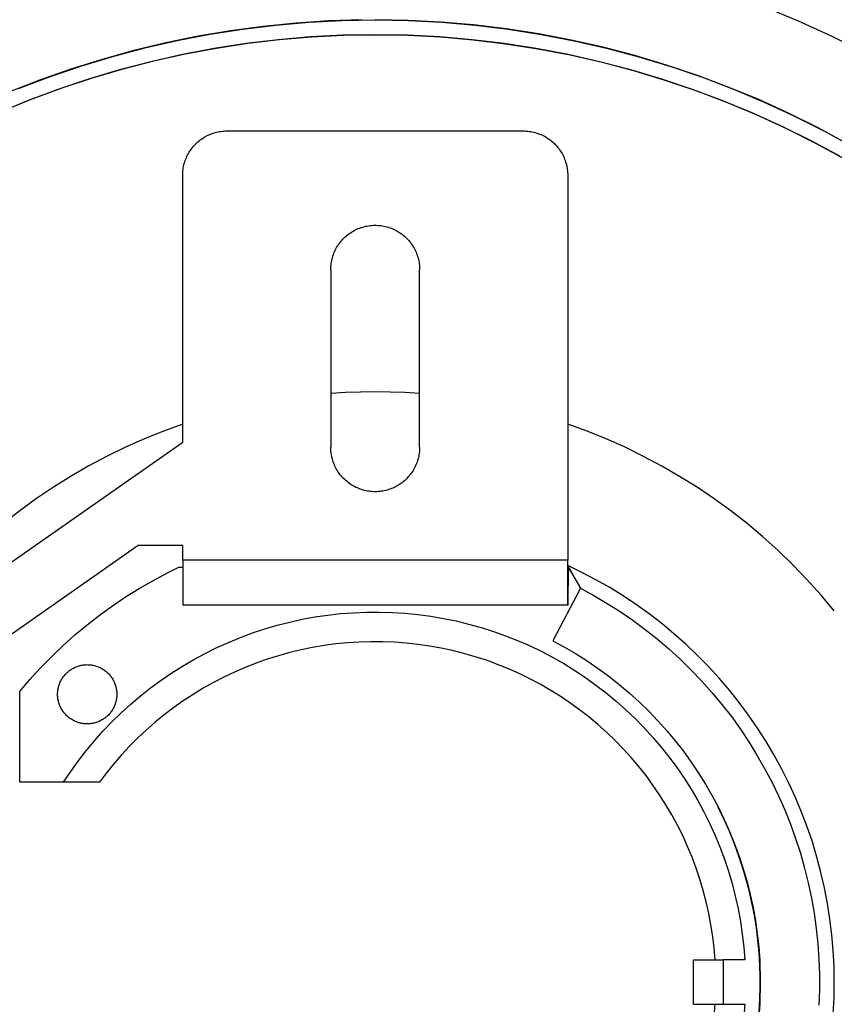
# Model space of a CAD drawing. Header units: millimetres. Extents: x 2341 to 5297, y -8656 to -6723.
# Tile 9 of 24: x 2977 to 3032, y -7385 to -7318. Entities that reach past the tile are written whole.
import ezdxf

# ---------------------------------------------------------------- set-up
doc = ezdxf.new("R2010")
doc.units = ezdxf.units.MM
doc.layers.add('Make2D$Visible$Curvas', color=7, linetype='Continuous')

msp = doc.modelspace()

# ---------------------------------------------------------------- linework, layer by layer
at = {"layer": 'Make2D$Visible$Curvas', "color": 7, "lineweight": -3, "true_color": 0xffffff}
for p, q in [((3027.207, -7317.53), (3029.465, -7318.477)), ((2991.961, -7319.037), (2994.189, -7318.766)), ((2995.564, -7318.631), (2993.351, -7318.853)), ((2994.189, -7318.766), (2996.424, -7318.573)), ((2997.783, -7318.486), (2995.564, -7318.631)), ((2996.424, -7318.573), (2998.665, -7318.457)), ((3000.006, -7318.416), (2997.783, -7318.486)), ((2998.665, -7318.457), (3000.909, -7318.418)), ((3000.909, -7318.418), (3003.163, -7318.457)), ((3003.128, -7318.456), (3000.909, -7318.418)), ((3005.345, -7318.569), (3003.128, -7318.456)), ((3003.163, -7318.457), (3005.414, -7318.574)), ((3007.556, -7318.759), (3005.345, -7318.569)), ((3005.414, -7318.574), (3007.659, -7318.769)), ((3009.76, -7319.023), (3007.556, -7318.759)), ((3007.659, -7318.769), (3009.897, -7319.042)), ((3029.465, -7318.477), (3031.69, -7319.501)), ((2987.54, -7319.808), (2989.744, -7319.384)), ((2991.147, -7319.15), (2988.954, -7319.523)), ((2989.744, -7319.384), (2991.961, -7319.037)), ((2993.351, -7318.853), (2991.147, -7319.15)), ((2998.724, -7319.455), (2996.541, -7319.567)), ((2996.604, -7319.563), (2998.755, -7319.454)), ((3000.909, -7319.418), (2998.724, -7319.455)), ((2998.755, -7319.454), (3000.909, -7319.418)), ((3000.909, -7319.418), (3003.118, -7319.456)), ((3003.094, -7319.455), (3000.909, -7319.418)), ((3005.276, -7319.567), (3003.094, -7319.455)), ((3003.118, -7319.456), (3005.324, -7319.57)), ((3011.953, -7319.363), (3009.76, -7319.023)), ((3009.897, -7319.042), (3012.123, -7319.393)), ((3014.134, -7319.777), (3011.953, -7319.363)), ((3012.123, -7319.393), (3014.337, -7319.82)), ((2986.776, -7319.97), (2984.614, -7320.491)), ((2985.352, -7320.307), (2987.54, -7319.808)), ((2988.954, -7319.523), (2986.776, -7319.97)), ((2992.194, -7320.014), (2990.035, -7320.348)), ((2990.189, -7320.322), (2992.318, -7319.997)), ((2994.364, -7319.753), (2992.194, -7320.014)), ((2992.318, -7319.997), (2994.457, -7319.744)), ((2996.541, -7319.567), (2994.364, -7319.753)), ((2994.457, -7319.744), (2996.604, -7319.563)), ((3007.454, -7319.753), (3005.276, -7319.567)), ((3005.324, -7319.57), (3007.525, -7319.761)), ((3009.624, -7320.014), (3007.454, -7319.753)), ((3007.525, -7319.761), (3009.719, -7320.027)), ((3011.783, -7320.348), (3009.624, -7320.014)), ((3009.719, -7320.027), (3011.901, -7320.369)), ((3016.299, -7320.266), (3014.134, -7319.777)), ((3014.337, -7319.82), (3016.534, -7320.324)), ((3031.69, -7319.501), (3033.878, -7320.601)), ((2984.614, -7320.491), (2982.471, -7321.086)), ((2983.183, -7320.881), (2985.352, -7320.307)), ((2987.888, -7320.756), (2985.756, -7321.238)), ((2985.968, -7321.186), (2988.071, -7320.719)), ((2990.035, -7320.348), (2987.888, -7320.756)), ((2988.071, -7320.719), (2990.189, -7320.322)), ((3013.93, -7320.756), (3011.783, -7320.348)), ((3011.901, -7320.369), (3014.071, -7320.786)), ((3016.062, -7321.238), (3013.93, -7320.756)), ((3014.071, -7320.786), (3016.225, -7321.278)), ((3018.446, -7320.828), (3016.299, -7320.266)), ((3016.534, -7320.324), (3018.712, -7320.903)), ((2982.471, -7321.086), (2980.349, -7321.754)), ((2981.035, -7321.531), (2983.183, -7320.881)), ((2985.756, -7321.238), (2983.642, -7321.791)), ((2983.883, -7321.724), (2985.968, -7321.186)), ((3018.176, -7321.791), (3016.062, -7321.238)), ((3016.225, -7321.278), (3018.361, -7321.843)), ((3020.572, -7321.463), (3018.446, -7320.828)), ((3018.712, -7320.903), (3020.869, -7321.558)), ((3022.676, -7322.171), (3020.572, -7321.463)), ((2980.349, -7321.754), (2978.252, -7322.493)), ((2978.911, -7322.253), (2981.035, -7321.531)), ((2983.642, -7321.791), (2981.548, -7322.417)), ((2981.816, -7322.332), (2983.883, -7321.724)), ((3020.27, -7322.417), (3018.176, -7321.791)), ((3018.361, -7321.843), (3020.476, -7322.482)), ((3020.869, -7321.558), (3023.002, -7322.288)), ((2978.252, -7322.493), (2976.181, -7323.305)), ((2976.813, -7323.049), (2978.911, -7322.253)), ((2981.548, -7322.417), (2979.477, -7323.113)), ((2979.771, -7323.009), (2981.816, -7322.332)), ((3022.341, -7323.113), (3020.27, -7322.417)), ((3020.476, -7322.482), (3022.567, -7323.194)), ((3024.754, -7322.95), (3022.676, -7322.171)), ((3023.002, -7322.288), (3025.108, -7323.09)), ((2979.477, -7323.113), (2977.43, -7323.88)), ((2977.75, -7323.755), (2979.771, -7323.009)), ((3024.388, -7323.88), (3022.341, -7323.113)), ((3022.567, -7323.194), (3024.633, -7323.977)), ((3026.805, -7323.799), (3024.754, -7322.95)), ((3025.108, -7323.09), (3027.185, -7323.966)), ((2977.43, -7323.88), (2975.411, -7324.716)), ((2975.755, -7324.568), (2977.75, -7323.755)), ((3026.407, -7324.716), (3024.388, -7323.88)), ((3024.633, -7323.977), (3026.671, -7324.832)), ((3028.825, -7324.718), (3026.805, -7323.799)), ((3027.185, -7323.966), (3029.231, -7324.913)), ((3028.396, -7325.621), (3026.407, -7324.716)), ((3030.813, -7325.705), (3028.825, -7324.718)), ((3026.671, -7324.832), (3028.677, -7325.756)), ((3029.231, -7324.913), (3031.242, -7325.93)), ((2989.714, -7326.166), (2989.808, -7326.127)), ((2989.808, -7326.127), (2989.904, -7326.091)), ((2989.904, -7326.091), (2990.001, -7326.058)), ((2990.001, -7326.058), (2990.1, -7326.029)), ((2990.1, -7326.029), (2990.199, -7326.003)), ((2990.199, -7326.003), (2990.299, -7325.981)), ((2990.299, -7325.981), (2990.399, -7325.961)), ((2990.399, -7325.961), (2990.5, -7325.946)), ((2990.5, -7325.946), (2990.602, -7325.934)), ((2990.602, -7325.934), (2990.704, -7325.925)), ((2990.704, -7325.925), (2990.806, -7325.92)), ((2990.806, -7325.92), (2990.909, -7325.918)), ((2990.909, -7325.918), (3010.909, -7325.918)), ((3010.909, -7325.918), (3011.011, -7325.92)), ((3011.011, -7325.92), (3011.114, -7325.925)), ((3011.114, -7325.925), (3011.216, -7325.934)), ((3011.216, -7325.934), (3011.317, -7325.946)), ((3011.317, -7325.946), (3011.419, -7325.961)), ((3011.419, -7325.961), (3011.519, -7325.981)), ((3011.519, -7325.981), (3011.619, -7326.003)), ((3011.619, -7326.003), (3011.718, -7326.029)), ((3011.718, -7326.029), (3011.816, -7326.058)), ((3011.816, -7326.058), (3011.914, -7326.091)), ((3011.914, -7326.091), (3012.009, -7326.127)), ((3012.009, -7326.127), (3012.104, -7326.166)), ((3030.353, -7326.593), (3028.396, -7325.621)), ((3028.677, -7325.756), (3030.651, -7326.749)), ((3032.766, -7326.76), (3030.813, -7325.705)), ((3031.242, -7325.93), (3033.217, -7327.016)), ((2988.716, -7326.87), (2988.788, -7326.797)), ((2988.788, -7326.797), (2988.861, -7326.725)), ((2988.861, -7326.725), (2988.937, -7326.657)), ((2988.937, -7326.657), (2989.016, -7326.591)), ((2989.016, -7326.591), (2989.096, -7326.527)), ((2989.096, -7326.527), (2989.179, -7326.467)), ((2989.179, -7326.467), (2989.264, -7326.409)), ((2989.264, -7326.409), (2989.35, -7326.355)), ((2989.35, -7326.355), (2989.439, -7326.303)), ((2989.439, -7326.303), (2989.529, -7326.254)), ((2989.529, -7326.254), (2989.62, -7326.209)), ((2989.62, -7326.209), (2989.714, -7326.166)), ((3012.104, -7326.166), (3012.197, -7326.209)), ((3012.197, -7326.209), (3012.289, -7326.254)), ((3012.289, -7326.254), (3012.379, -7326.303)), ((3012.379, -7326.303), (3012.468, -7326.355)), ((3012.468, -7326.355), (3012.554, -7326.409)), ((3012.554, -7326.409), (3012.639, -7326.467)), ((3012.639, -7326.467), (3012.722, -7326.527)), ((3012.722, -7326.527), (3012.802, -7326.591)), ((3012.802, -7326.591), (3012.881, -7326.657)), ((3012.881, -7326.657), (3012.957, -7326.725)), ((3012.957, -7326.725), (3013.03, -7326.797)), ((3013.03, -7326.797), (3013.101, -7326.87)), ((3032.276, -7327.632), (3030.353, -7326.593)), ((3030.651, -7326.749), (3032.589, -7327.809)), ((2988.245, -7327.538), (2988.294, -7327.448)), ((2988.294, -7327.448), (2988.346, -7327.359)), ((2988.346, -7327.359), (2988.4, -7327.273)), ((2988.4, -7327.273), (2988.458, -7327.188)), ((2988.458, -7327.188), (2988.518, -7327.105)), ((2988.518, -7327.105), (2988.582, -7327.025)), ((2988.582, -7327.025), (2988.648, -7326.946)), ((2988.648, -7326.946), (2988.716, -7326.87)), ((3013.101, -7326.87), (3013.17, -7326.946)), ((3013.17, -7326.946), (3013.236, -7327.025)), ((3013.236, -7327.025), (3013.299, -7327.105)), ((3013.299, -7327.105), (3013.36, -7327.188)), ((3013.36, -7327.188), (3013.417, -7327.273)), ((3013.417, -7327.273), (3013.472, -7327.359)), ((3013.472, -7327.359), (3013.524, -7327.448)), ((3013.524, -7327.448), (3013.573, -7327.538)), ((2987.994, -7328.208), (2988.02, -7328.108)), ((2988.02, -7328.108), (2988.049, -7328.01)), ((2988.049, -7328.01), (2988.082, -7327.913)), ((2988.082, -7327.913), (2988.118, -7327.817)), ((2988.118, -7327.817), (2988.157, -7327.723)), ((2988.157, -7327.723), (2988.2, -7327.629)), ((2988.2, -7327.629), (2988.245, -7327.538)), ((3013.573, -7327.538), (3013.618, -7327.629)), ((3013.618, -7327.629), (3013.661, -7327.723)), ((3013.661, -7327.723), (3013.7, -7327.817)), ((3013.7, -7327.817), (3013.736, -7327.913)), ((3013.736, -7327.913), (3013.768, -7328.01)), ((3013.768, -7328.01), (3013.798, -7328.108)), ((3013.798, -7328.108), (3013.824, -7328.208)), ((2987.911, -7328.815), (2987.916, -7328.713)), ((2987.916, -7328.713), (2987.925, -7328.611)), ((2987.925, -7328.611), (2987.937, -7328.509)), ((2987.937, -7328.509), (2987.953, -7328.408)), ((2987.953, -7328.408), (2987.972, -7328.308)), ((2987.972, -7328.308), (2987.994, -7328.208)), ((3013.824, -7328.208), (3013.846, -7328.308)), ((3013.846, -7328.308), (3013.865, -7328.408)), ((3013.865, -7328.408), (3013.881, -7328.509)), ((3013.881, -7328.509), (3013.893, -7328.611)), ((3013.893, -7328.611), (3013.902, -7328.713)), ((3013.902, -7328.713), (3013.907, -7328.815)), ((2987.909, -7328.918), (2987.911, -7328.815)), ((2987.909, -7346.935), (2987.909, -7328.918)), ((3013.907, -7328.815), (3013.909, -7328.918)), ((3013.909, -7328.918), (3013.909, -7354.918)), ((2999.216, -7332.812), (2999.302, -7332.755)), ((2999.302, -7332.755), (2999.391, -7332.701)), ((2999.391, -7332.701), (2999.482, -7332.65)), ((2999.482, -7332.65), (2999.574, -7332.602)), ((2999.574, -7332.602), (2999.668, -7332.557)), ((2999.668, -7332.557), (2999.764, -7332.516)), ((2999.764, -7332.516), (2999.861, -7332.478)), ((2999.861, -7332.478), (2999.959, -7332.443)), ((2999.959, -7332.443), (3000.058, -7332.412)), ((3000.058, -7332.412), (3000.158, -7332.384)), ((3000.158, -7332.384), (3000.259, -7332.36)), ((3000.259, -7332.36), (3000.361, -7332.339)), ((3000.361, -7332.339), (3000.464, -7332.322)), ((3000.464, -7332.322), (3000.567, -7332.308)), ((3000.567, -7332.308), (3000.67, -7332.298)), ((3000.67, -7332.298), (3000.774, -7332.292)), ((3000.774, -7332.292), (3000.878, -7332.289)), ((3000.878, -7332.289), (3000.982, -7332.29)), ((3000.982, -7332.29), (3001.086, -7332.294)), ((3001.086, -7332.294), (3001.19, -7332.302)), ((3001.19, -7332.302), (3001.293, -7332.313)), ((3001.293, -7332.313), (3001.396, -7332.329)), ((3001.396, -7332.329), (3001.499, -7332.347)), ((3001.499, -7332.347), (3001.6, -7332.369)), ((3001.6, -7332.369), (3001.701, -7332.395)), ((3001.701, -7332.395), (3001.801, -7332.424)), ((3001.801, -7332.424), (3001.9, -7332.457)), ((3001.9, -7332.457), (3001.997, -7332.493)), ((3001.997, -7332.493), (3002.094, -7332.532)), ((3002.094, -7332.532), (3002.188, -7332.575)), ((3002.188, -7332.575), (3002.282, -7332.621)), ((3002.282, -7332.621), (3002.373, -7332.67)), ((3002.373, -7332.67), (3002.463, -7332.723)), ((3002.463, -7332.723), (3002.551, -7332.778)), ((3002.551, -7332.778), (3002.637, -7332.837)), ((2998.537, -7333.452), (2998.602, -7333.371)), ((2998.602, -7333.371), (2998.67, -7333.292)), ((2998.67, -7333.292), (2998.741, -7333.215)), ((2998.741, -7333.215), (2998.814, -7333.142)), ((2998.814, -7333.142), (2998.889, -7333.07)), ((2998.889, -7333.07), (2998.968, -7333.001)), ((2998.968, -7333.001), (2999.048, -7332.936)), ((2999.048, -7332.936), (2999.131, -7332.872)), ((2999.131, -7332.872), (2999.216, -7332.812)), ((3002.637, -7332.837), (3002.721, -7332.898)), ((3002.721, -7332.898), (3002.803, -7332.962)), ((3002.803, -7332.962), (3002.883, -7333.029)), ((3002.883, -7333.029), (3002.96, -7333.099)), ((3002.96, -7333.099), (3003.035, -7333.172)), ((3003.035, -7333.172), (3003.107, -7333.247)), ((3003.107, -7333.247), (3003.176, -7333.324)), ((3003.176, -7333.324), (3003.243, -7333.404)), ((3003.243, -7333.404), (3003.307, -7333.486)), ((2998.125, -7334.172), (2998.165, -7334.076)), ((2998.165, -7334.076), (2998.209, -7333.981)), ((2998.209, -7333.981), (2998.256, -7333.889)), ((2998.256, -7333.889), (2998.306, -7333.797)), ((2998.306, -7333.797), (2998.359, -7333.708)), ((2998.359, -7333.708), (2998.415, -7333.621)), ((2998.415, -7333.621), (2998.475, -7333.535)), ((2998.475, -7333.535), (2998.537, -7333.452)), ((3003.307, -7333.486), (3003.368, -7333.57)), ((3003.368, -7333.57), (3003.426, -7333.656)), ((3003.426, -7333.656), (3003.481, -7333.745)), ((3003.481, -7333.745), (3003.533, -7333.835)), ((3003.533, -7333.835), (3003.582, -7333.927)), ((3003.582, -7333.927), (3003.626, -7334.017)), ((3003.626, -7334.017), (3003.667, -7334.11)), ((3003.667, -7334.11), (3003.706, -7334.203)), ((2997.938, -7334.874), (2997.954, -7334.771)), ((2997.954, -7334.771), (2997.974, -7334.669)), ((2997.974, -7334.669), (2997.997, -7334.568)), ((2997.997, -7334.568), (2998.024, -7334.467)), ((2998.024, -7334.467), (2998.054, -7334.367)), ((2998.054, -7334.367), (2998.088, -7334.269)), ((2998.088, -7334.269), (2998.125, -7334.172)), ((3003.706, -7334.203), (3003.741, -7334.298)), ((3003.741, -7334.298), (3003.772, -7334.394)), ((3003.772, -7334.394), (3003.801, -7334.491)), ((3003.801, -7334.491), (3003.826, -7334.588)), ((3003.826, -7334.588), (3003.848, -7334.687)), ((3003.848, -7334.687), (3003.867, -7334.786)), ((2997.909, -7335.289), (2997.911, -7335.185)), ((2997.909, -7335.289), (2997.909, -7347.289)), ((2997.911, -7335.185), (2997.916, -7335.081)), ((2997.916, -7335.081), (2997.925, -7334.977)), ((2997.925, -7334.977), (2997.938, -7334.874)), ((3003.867, -7334.786), (3003.882, -7334.886)), ((3003.882, -7334.886), (3003.894, -7334.986)), ((3003.894, -7334.986), (3003.902, -7335.087)), ((3003.902, -7335.087), (3003.907, -7335.188)), ((3003.907, -7335.188), (3003.909, -7335.289)), ((3003.909, -7347.289), (3003.909, -7335.289)), ((2998.908, -7343.594), (2997.909, -7343.656)), ((2999.908, -7343.556), (2998.908, -7343.594)), ((3000.909, -7343.543), (2999.908, -7343.556)), ((3001.91, -7343.556), (3000.909, -7343.543)), ((3002.911, -7343.594), (3001.91, -7343.556)), ((3003.91, -7343.657), (3002.911, -7343.594)), ((2987.914, -7345.72), (2986.61, -7346.196)), ((3013.916, -7345.725), (3013.911, -7345.723)), ((3015.223, -7346.201), (3013.916, -7345.725)), ((2985.322, -7346.716), (2984.054, -7347.281)), ((2986.61, -7346.196), (2985.322, -7346.716)), ((3016.513, -7346.723), (3015.223, -7346.201)), ((3017.784, -7347.29), (3016.513, -7346.723)), ((2972.189, -7357.94), (2987.909, -7346.935)), ((2984.054, -7347.281), (2982.806, -7347.889)), ((2997.911, -7347.39), (2997.909, -7347.289)), ((2997.916, -7347.49), (2997.911, -7347.39)), ((3003.907, -7347.391), (3003.902, -7347.493)), ((3003.909, -7347.289), (3003.907, -7347.391)), ((3019.034, -7347.901), (3017.784, -7347.29)), ((2982.806, -7347.889), (2981.578, -7348.543)), ((2997.924, -7347.591), (2997.916, -7347.49)), ((2997.936, -7347.691), (2997.924, -7347.591)), ((2997.951, -7347.791), (2997.936, -7347.691)), ((2997.97, -7347.89), (2997.951, -7347.791)), ((2997.992, -7347.989), (2997.97, -7347.89)), ((2998.017, -7348.087), (2997.992, -7347.989)), ((3003.824, -7347.999), (3003.798, -7348.098)), ((3003.846, -7347.899), (3003.824, -7347.999)), ((3003.865, -7347.798), (3003.846, -7347.899)), ((3003.881, -7347.697), (3003.865, -7347.798)), ((3003.893, -7347.595), (3003.881, -7347.697)), ((3003.902, -7347.493), (3003.893, -7347.595)), ((3020.262, -7348.555), (3019.034, -7347.901)), ((2981.578, -7348.543), (2980.372, -7349.239)), ((2998.046, -7348.184), (2998.017, -7348.087)), ((2998.077, -7348.279), (2998.046, -7348.184)), ((2998.112, -7348.374), (2998.077, -7348.279)), ((2998.15, -7348.468), (2998.112, -7348.374)), ((2998.192, -7348.56), (2998.15, -7348.468)), ((2998.236, -7348.651), (2998.192, -7348.56)), ((2998.284, -7348.742), (2998.236, -7348.651)), ((2998.336, -7348.831), (2998.284, -7348.742)), ((3003.573, -7348.669), (3003.524, -7348.759)), ((3003.618, -7348.577), (3003.573, -7348.669)), ((3003.661, -7348.484), (3003.618, -7348.577)), ((3003.7, -7348.389), (3003.661, -7348.484)), ((3003.736, -7348.293), (3003.7, -7348.389)), ((3003.768, -7348.196), (3003.736, -7348.293)), ((3003.798, -7348.098), (3003.768, -7348.196)), ((3021.467, -7349.251), (3020.262, -7348.555)), ((2980.372, -7349.239), (2979.192, -7349.976)), ((2998.39, -7348.918), (2998.336, -7348.831)), ((2998.448, -7349.004), (2998.39, -7348.918)), ((2998.508, -7349.088), (2998.448, -7349.004)), ((2998.571, -7349.169), (2998.508, -7349.088)), ((2998.637, -7349.248), (2998.571, -7349.169)), ((2998.706, -7349.325), (2998.637, -7349.248)), ((2998.777, -7349.4), (2998.706, -7349.325)), ((2998.851, -7349.472), (2998.777, -7349.4)), ((3003.03, -7349.41), (3002.957, -7349.481)), ((3003.101, -7349.336), (3003.03, -7349.41)), ((3003.17, -7349.26), (3003.101, -7349.336)), ((3003.236, -7349.182), (3003.17, -7349.26)), ((3003.299, -7349.101), (3003.236, -7349.182)), ((3003.36, -7349.019), (3003.299, -7349.101)), ((3003.417, -7348.934), (3003.36, -7349.019)), ((3003.472, -7348.847), (3003.417, -7348.934)), ((3003.524, -7348.759), (3003.472, -7348.847)), ((3022.646, -7349.989), (3021.467, -7349.251)), ((2979.192, -7349.976), (2978.039, -7350.754)), ((2998.927, -7349.541), (2998.851, -7349.472)), ((2999.006, -7349.608), (2998.927, -7349.541)), ((2999.087, -7349.672), (2999.006, -7349.608)), ((2999.169, -7349.733), (2999.087, -7349.672)), ((2999.254, -7349.791), (2999.169, -7349.733)), ((2999.341, -7349.847), (2999.254, -7349.791)), ((2999.43, -7349.899), (2999.341, -7349.847)), ((2999.521, -7349.948), (2999.43, -7349.899)), ((2999.613, -7349.994), (2999.521, -7349.948)), ((2999.707, -7350.037), (2999.613, -7349.994)), ((2999.802, -7350.077), (2999.707, -7350.037)), ((2999.898, -7350.113), (2999.802, -7350.077)), ((3002.104, -7350.04), (3002.009, -7350.079)), ((3002.197, -7349.998), (3002.104, -7350.04)), ((3002.289, -7349.952), (3002.197, -7349.998)), ((3002.379, -7349.904), (3002.289, -7349.952)), ((3002.468, -7349.852), (3002.379, -7349.904)), ((3002.554, -7349.797), (3002.468, -7349.852)), ((3002.639, -7349.74), (3002.554, -7349.797)), ((3002.722, -7349.679), (3002.639, -7349.74)), ((3002.802, -7349.616), (3002.722, -7349.679)), ((3002.881, -7349.55), (3002.802, -7349.616)), ((3002.957, -7349.481), (3002.881, -7349.55)), ((3023.799, -7350.768), (3022.646, -7349.989)), ((2999.996, -7350.146), (2999.898, -7350.113)), ((3000.095, -7350.176), (2999.996, -7350.146)), ((3000.194, -7350.202), (3000.095, -7350.176)), ((3000.295, -7350.225), (3000.194, -7350.202)), ((3000.396, -7350.244), (3000.295, -7350.225)), ((3000.498, -7350.26), (3000.396, -7350.244)), ((3000.6, -7350.273), (3000.498, -7350.26)), ((3000.703, -7350.282), (3000.6, -7350.273)), ((3000.806, -7350.287), (3000.703, -7350.282)), ((3000.909, -7350.289), (3000.806, -7350.287)), ((3001.011, -7350.287), (3000.909, -7350.289)), ((3001.114, -7350.282), (3001.011, -7350.287)), ((3001.216, -7350.273), (3001.114, -7350.282)), ((3001.317, -7350.261), (3001.216, -7350.273)), ((3001.419, -7350.245), (3001.317, -7350.261)), ((3001.519, -7350.226), (3001.419, -7350.245)), ((3001.619, -7350.203), (3001.519, -7350.226)), ((3001.718, -7350.177), (3001.619, -7350.203)), ((3001.816, -7350.148), (3001.718, -7350.177)), ((3001.914, -7350.115), (3001.816, -7350.148)), ((3002.009, -7350.079), (3001.914, -7350.115)), ((2978.039, -7350.754), (2976.913, -7351.572)), ((3024.925, -7351.587), (3023.799, -7350.768)), ((2976.913, -7351.572), (2975.816, -7352.429)), ((3026.02, -7352.444), (3024.925, -7351.587)), ((3027.086, -7353.339), (3026.02, -7352.444)), ((3028.119, -7354.271), (3027.086, -7353.339)), ((2984.909, -7353.918), (2974.909, -7360.918)), ((2987.909, -7353.918), (2984.909, -7353.918)), ((2987.909, -7354.918), (2987.909, -7353.918)), ((3029.12, -7355.238), (3028.119, -7354.271)), ((2986.835, -7355.797), (2987.651, -7355.396)), ((2987.651, -7355.396), (2987.909, -7355.396)), ((2987.909, -7354.918), (2987.909, -7357.961)), ((3013.909, -7354.918), (2987.909, -7354.918)), ((3013.909, -7357.961), (3013.909, -7354.918)), ((3014.872, -7355.74), (3013.909, -7355.275)), ((3014.761, -7356.808), (3013.909, -7355.275)), ((3013.909, -7355.911), (3013.942, -7355.392)), ((3013.942, -7355.392), (3013.909, -7357.961)), ((3013.942, -7355.392), (3014.761, -7356.808)), ((3030.086, -7356.239), (3029.12, -7355.238)), ((2985.89, -7356.299), (2986.835, -7355.797)), ((3014.267, -7355.918), (3014.252, -7355.918)), ((3015.818, -7356.238), (3014.872, -7355.74)), ((2984.963, -7356.833), (2985.89, -7356.299)), ((3016.746, -7356.768), (3015.818, -7356.238)), ((3031.016, -7357.274), (3030.086, -7356.239)), ((2984.056, -7357.399), (2984.963, -7356.833)), ((3014.761, -7356.808), (3012.914, -7360.356)), ((3014.761, -7356.808), (3015.674, -7357.303)), ((3015.674, -7357.303), (3016.57, -7357.83)), ((3017.655, -7357.33), (3016.746, -7356.768)), ((3018.545, -7357.923), (3017.655, -7357.33)), ((3031.91, -7358.34), (3031.016, -7357.274)), ((2982.301, -7358.624), (2983.168, -7357.996)), ((2983.168, -7357.996), (2984.056, -7357.399)), ((3013.909, -7357.961), (2987.909, -7357.961)), ((3016.57, -7357.83), (3017.446, -7358.388)), ((3019.413, -7358.547), (3018.545, -7357.923)), ((2981.456, -7359.281), (2982.301, -7358.624)), ((2996.844, -7358.751), (2997.707, -7358.624)), ((2997.707, -7358.624), (2998.573, -7358.527)), ((2998.573, -7358.527), (2999.443, -7358.461)), ((2999.443, -7358.461), (3000.314, -7358.425)), ((3000.314, -7358.425), (3001.186, -7358.419)), ((3001.186, -7358.419), (3002.057, -7358.444)), ((3002.057, -7358.444), (3002.927, -7358.499)), ((3002.927, -7358.499), (3003.795, -7358.585)), ((3003.795, -7358.585), (3004.659, -7358.701)), ((3004.659, -7358.701), (3005.519, -7358.847)), ((3017.446, -7358.388), (3018.303, -7358.975)), ((3020.26, -7359.199), (3019.413, -7358.547)), ((2980.635, -7359.966), (2981.456, -7359.281)), ((2993.453, -7359.555), (2994.29, -7359.31)), ((2994.29, -7359.31), (2995.135, -7359.094)), ((2995.135, -7359.094), (2995.986, -7358.907)), ((2995.986, -7358.907), (2996.844, -7358.751)), ((3005.519, -7358.847), (3006.373, -7359.022)), ((3006.373, -7359.022), (3007.22, -7359.228)), ((3007.22, -7359.228), (3008.06, -7359.462)), ((3018.303, -7358.975), (3019.139, -7359.592)), ((3021.083, -7359.881), (3020.26, -7359.199)), ((2979.838, -7360.68), (2980.635, -7359.966)), ((2991.808, -7360.133), (2992.626, -7359.83)), ((2992.626, -7359.83), (2993.453, -7359.555)), ((3008.06, -7359.462), (3008.891, -7359.726)), ((3008.891, -7359.726), (3009.712, -7360.019)), ((3009.712, -7360.019), (3010.522, -7360.34)), ((3019.139, -7359.592), (3019.953, -7360.237)), ((3021.883, -7360.591), (3021.083, -7359.881)), ((2979.066, -7361.421), (2979.838, -7360.68)), ((2990.208, -7360.824), (2991.002, -7360.465)), ((2991.002, -7360.465), (2991.808, -7360.133)), ((2997.468, -7360.677), (2996.686, -7360.809)), ((2998.255, -7360.572), (2997.468, -7360.677)), ((2999.044, -7360.494), (2998.255, -7360.572)), ((2999.836, -7360.443), (2999.044, -7360.494)), ((3000.629, -7360.42), (2999.836, -7360.443)), ((3001.422, -7360.424), (3000.629, -7360.42)), ((3002.215, -7360.455), (3001.422, -7360.424)), ((3003.006, -7360.514), (3002.215, -7360.455)), ((3003.795, -7360.6), (3003.006, -7360.514)), ((3004.58, -7360.713), (3003.795, -7360.6)), ((3005.361, -7360.853), (3004.58, -7360.713)), ((3010.522, -7360.34), (3011.321, -7360.689)), ((3011.321, -7360.689), (3012.107, -7361.066)), ((3012.914, -7360.356), (3013.702, -7360.783)), ((3019.953, -7360.237), (3020.744, -7360.911)), ((3022.658, -7361.327), (3021.883, -7360.591)), ((2988.659, -7361.625), (2989.426, -7361.211)), ((2989.426, -7361.211), (2990.208, -7360.824)), ((2994.373, -7361.366), (2993.617, -7361.604)), ((2995.138, -7361.154), (2994.373, -7361.366)), ((2995.909, -7360.968), (2995.138, -7361.154)), ((2996.686, -7360.809), (2995.909, -7360.968)), ((3006.136, -7361.02), (3005.361, -7360.853)), ((3006.905, -7361.213), (3006.136, -7361.02)), ((3007.668, -7361.433), (3006.905, -7361.213)), ((3012.107, -7361.066), (3012.88, -7361.47)), ((3013.702, -7360.783), (3014.474, -7361.237)), ((3014.474, -7361.237), (3015.23, -7361.717)), ((3020.744, -7360.911), (3021.511, -7361.611)), ((3023.406, -7362.09), (3022.658, -7361.327)), ((2978.32, -7362.188), (2979.066, -7361.421)), ((2980.852, -7362.068), (2980.918, -7362.048)), ((2980.918, -7362.048), (2980.985, -7362.031)), ((2980.985, -7362.031), (2981.052, -7362.015)), ((2981.052, -7362.015), (2981.12, -7362.002)), ((2981.12, -7362.002), (2981.188, -7361.991)), ((2981.188, -7361.991), (2981.257, -7361.983)), ((2981.257, -7361.983), (2981.325, -7361.977)), ((2981.325, -7361.977), (2981.394, -7361.974)), ((2981.394, -7361.974), (2981.463, -7361.972)), ((2981.463, -7361.972), (2981.533, -7361.974)), ((2981.533, -7361.974), (2981.601, -7361.977)), ((2981.601, -7361.977), (2981.67, -7361.983)), ((2981.67, -7361.983), (2981.739, -7361.991)), ((2981.739, -7361.991), (2981.807, -7362.002)), ((2981.807, -7362.002), (2981.875, -7362.015)), ((2981.875, -7362.015), (2981.942, -7362.031)), ((2981.942, -7362.031), (2982.009, -7362.048)), ((2982.009, -7362.048), (2982.075, -7362.068)), ((2987.907, -7362.065), (2988.659, -7361.625)), ((2992.869, -7361.869), (2992.13, -7362.159)), ((2993.617, -7361.604), (2992.869, -7361.869)), ((3008.422, -7361.68), (3007.668, -7361.433)), ((3009.167, -7361.952), (3008.422, -7361.68)), ((3009.902, -7362.249), (3009.167, -7361.952)), ((3012.88, -7361.47), (3013.638, -7361.901)), ((3013.638, -7361.901), (3014.381, -7362.358)), ((3015.23, -7361.717), (3015.969, -7362.223)), ((3021.511, -7361.611), (3022.254, -7362.337)), ((2977.6, -7362.98), (2978.32, -7362.188)), ((2979.9, -7362.725), (2979.944, -7362.672)), ((2979.944, -7362.672), (2979.99, -7362.621)), ((2979.99, -7362.621), (2980.037, -7362.57)), ((2980.037, -7362.57), (2980.086, -7362.522)), ((2980.086, -7362.522), (2980.137, -7362.475)), ((2980.137, -7362.475), (2980.19, -7362.431)), ((2980.19, -7362.431), (2980.244, -7362.387)), ((2980.244, -7362.387), (2980.299, -7362.346)), ((2980.299, -7362.346), (2980.356, -7362.307)), ((2980.356, -7362.307), (2980.414, -7362.27)), ((2980.414, -7362.27), (2980.473, -7362.235)), ((2980.473, -7362.235), (2980.534, -7362.202)), ((2980.534, -7362.202), (2980.596, -7362.17)), ((2980.596, -7362.17), (2980.658, -7362.142)), ((2980.658, -7362.142), (2980.722, -7362.115)), ((2980.722, -7362.115), (2980.787, -7362.09)), ((2980.787, -7362.09), (2980.852, -7362.068)), ((2982.075, -7362.068), (2982.14, -7362.09)), ((2982.14, -7362.09), (2982.205, -7362.115)), ((2982.205, -7362.115), (2982.269, -7362.142)), ((2982.269, -7362.142), (2982.331, -7362.17)), ((2982.331, -7362.17), (2982.393, -7362.202)), ((2982.393, -7362.202), (2982.453, -7362.235)), ((2982.453, -7362.235), (2982.513, -7362.27)), ((2982.513, -7362.27), (2982.571, -7362.307)), ((2982.571, -7362.307), (2982.628, -7362.346)), ((2982.628, -7362.346), (2982.683, -7362.387)), ((2982.683, -7362.387), (2982.737, -7362.431)), ((2982.737, -7362.431), (2982.79, -7362.475)), ((2982.79, -7362.475), (2982.841, -7362.522)), ((2982.841, -7362.522), (2982.89, -7362.57)), ((2982.89, -7362.57), (2982.937, -7362.621)), ((2982.937, -7362.621), (2982.983, -7362.672)), ((2982.983, -7362.672), (2983.027, -7362.725)), ((2986.45, -7363.023), (2987.17, -7362.532)), ((2987.17, -7362.532), (2987.907, -7362.065)), ((2991.402, -7362.474), (2990.686, -7362.815)), ((2992.13, -7362.159), (2991.402, -7362.474)), ((3010.627, -7362.572), (3009.902, -7362.249)), ((3011.34, -7362.919), (3010.627, -7362.572)), ((3014.381, -7362.358), (3015.107, -7362.841)), ((3015.969, -7362.223), (3016.69, -7362.754)), ((3022.254, -7362.337), (3022.971, -7363.089)), ((3024.128, -7362.879), (3023.406, -7362.09)), ((2976.909, -7363.796), (2977.6, -7362.98)), ((2979.549, -7363.394), (2979.57, -7363.328)), ((2979.57, -7363.328), (2979.593, -7363.263)), ((2979.593, -7363.263), (2979.619, -7363.199)), ((2979.619, -7363.199), (2979.647, -7363.136)), ((2979.647, -7363.136), (2979.677, -7363.074)), ((2979.677, -7363.074), (2979.709, -7363.013)), ((2979.709, -7363.013), (2979.743, -7362.953)), ((2979.743, -7362.953), (2979.779, -7362.894)), ((2979.779, -7362.894), (2979.818, -7362.836)), ((2979.818, -7362.836), (2979.858, -7362.78)), ((2979.858, -7362.78), (2979.9, -7362.725)), ((2983.027, -7362.725), (2983.069, -7362.78)), ((2983.069, -7362.78), (2983.109, -7362.836)), ((2983.109, -7362.836), (2983.148, -7362.894)), ((2983.148, -7362.894), (2983.184, -7362.953)), ((2983.184, -7362.953), (2983.218, -7363.013)), ((2983.218, -7363.013), (2983.25, -7363.074)), ((2983.25, -7363.074), (2983.28, -7363.136)), ((2983.28, -7363.136), (2983.308, -7363.199)), ((2983.308, -7363.199), (2983.334, -7363.263)), ((2983.334, -7363.263), (2983.357, -7363.328)), ((2983.357, -7363.328), (2983.378, -7363.394)), ((2985.748, -7363.54), (2986.45, -7363.023)), ((2989.981, -7363.18), (2989.29, -7363.568)), ((2990.686, -7362.815), (2989.981, -7363.18)), ((3012.041, -7363.291), (3011.34, -7362.919)), ((3012.728, -7363.687), (3012.041, -7363.291)), ((3015.107, -7362.841), (3015.816, -7363.348)), ((3015.816, -7363.348), (3016.506, -7363.88)), ((3016.69, -7362.754), (3017.392, -7363.31)), ((3017.392, -7363.31), (3018.075, -7363.89)), ((3022.971, -7363.089), (3023.662, -7363.865)), ((3024.823, -7363.692), (3024.128, -7362.879)), ((2976.909, -7369.918), (2976.909, -7363.796)), ((2979.464, -7363.938), (2979.466, -7363.869)), ((2979.464, -7364.007), (2979.464, -7363.938)), ((2979.466, -7364.076), (2979.464, -7364.007)), ((2979.466, -7363.869), (2979.471, -7363.8)), ((2979.471, -7363.8), (2979.478, -7363.731)), ((2979.478, -7363.731), (2979.488, -7363.663)), ((2979.488, -7363.663), (2979.499, -7363.595)), ((2979.499, -7363.595), (2979.514, -7363.527)), ((2979.514, -7363.527), (2979.53, -7363.46)), ((2979.53, -7363.46), (2979.549, -7363.394)), ((2983.378, -7363.394), (2983.397, -7363.46)), ((2983.397, -7363.46), (2983.413, -7363.527)), ((2983.413, -7363.527), (2983.428, -7363.595)), ((2983.428, -7363.595), (2983.439, -7363.663)), ((2983.439, -7363.663), (2983.449, -7363.731)), ((2983.449, -7363.731), (2983.456, -7363.8)), ((2983.456, -7363.8), (2983.461, -7363.869)), ((2983.461, -7363.869), (2983.463, -7363.938)), ((2983.463, -7364.007), (2983.461, -7364.076)), ((2983.463, -7363.938), (2983.463, -7364.007)), ((2985.064, -7364.081), (2985.748, -7363.54)), ((2988.612, -7363.981), (2987.949, -7364.417)), ((2989.29, -7363.568), (2988.612, -7363.981)), ((3013.402, -7364.107), (3012.728, -7363.687)), ((3016.506, -7363.88), (3017.178, -7364.436)), ((3018.075, -7363.89), (3018.738, -7364.492)), ((3023.662, -7363.865), (3024.325, -7364.664)), ((3025.489, -7364.528), (3024.823, -7363.692)), ((2979.471, -7364.145), (2979.466, -7364.076)), ((2979.478, -7364.214), (2979.471, -7364.145)), ((2979.488, -7364.282), (2979.478, -7364.214)), ((2979.499, -7364.35), (2979.488, -7364.282)), ((2979.514, -7364.417), (2979.499, -7364.35)), ((2979.53, -7364.485), (2979.514, -7364.417)), ((2979.549, -7364.551), (2979.53, -7364.485)), ((2979.57, -7364.617), (2979.549, -7364.551)), ((2979.593, -7364.682), (2979.57, -7364.617)), ((2979.619, -7364.746), (2979.593, -7364.682)), ((2983.334, -7364.682), (2983.308, -7364.746)), ((2983.357, -7364.617), (2983.334, -7364.682)), ((2983.378, -7364.551), (2983.357, -7364.617)), ((2983.397, -7364.485), (2983.378, -7364.551)), ((2983.413, -7364.417), (2983.397, -7364.485)), ((2983.428, -7364.35), (2983.413, -7364.417)), ((2983.439, -7364.282), (2983.428, -7364.35)), ((2983.449, -7364.214), (2983.439, -7364.282)), ((2983.456, -7364.145), (2983.449, -7364.214)), ((2983.461, -7364.076), (2983.456, -7364.145)), ((2983.754, -7365.232), (2984.399, -7364.645)), ((2984.399, -7364.645), (2985.064, -7364.081)), ((2987.949, -7364.417), (2987.302, -7364.875)), ((3014.06, -7364.549), (3013.402, -7364.107)), ((3014.703, -7365.014), (3014.06, -7364.549)), ((3017.178, -7364.436), (3017.83, -7365.015)), ((3018.738, -7364.492), (3019.379, -7365.117)), ((3024.325, -7364.664), (3024.96, -7365.486)), ((3026.125, -7365.387), (3025.489, -7364.528)), ((2979.647, -7364.809), (2979.619, -7364.746)), ((2979.677, -7364.871), (2979.647, -7364.809)), ((2979.709, -7364.932), (2979.677, -7364.871)), ((2979.743, -7364.992), (2979.709, -7364.932)), ((2979.779, -7365.051), (2979.743, -7364.992)), ((2979.818, -7365.109), (2979.779, -7365.051)), ((2979.858, -7365.165), (2979.818, -7365.109)), ((2979.9, -7365.219), (2979.858, -7365.165)), ((2979.944, -7365.273), (2979.9, -7365.219)), ((2979.99, -7365.324), (2979.944, -7365.273)), ((2980.037, -7365.374), (2979.99, -7365.324)), ((2980.086, -7365.423), (2980.037, -7365.374)), ((2982.89, -7365.374), (2982.841, -7365.423)), ((2982.937, -7365.324), (2982.89, -7365.374)), ((2982.983, -7365.273), (2982.937, -7365.324)), ((2983.027, -7365.219), (2982.983, -7365.273)), ((2983.069, -7365.165), (2983.027, -7365.219)), ((2983.109, -7365.109), (2983.069, -7365.165)), ((2983.148, -7365.051), (2983.109, -7365.109)), ((2983.131, -7365.841), (2983.754, -7365.232)), ((2983.184, -7364.992), (2983.148, -7365.051)), ((2983.218, -7364.932), (2983.184, -7364.992)), ((2983.25, -7364.871), (2983.218, -7364.932)), ((2983.28, -7364.809), (2983.25, -7364.871)), ((2983.308, -7364.746), (2983.28, -7364.809)), ((2986.67, -7365.355), (2986.056, -7365.857)), ((2987.302, -7364.875), (2986.67, -7365.355)), ((3015.33, -7365.5), (3014.703, -7365.014)), ((3017.83, -7365.015), (3018.462, -7365.616)), ((3019.379, -7365.117), (3019.998, -7365.764)), ((2980.137, -7365.469), (2980.086, -7365.423)), ((2980.19, -7365.514), (2980.137, -7365.469)), ((2980.244, -7365.557), (2980.19, -7365.514)), ((2980.299, -7365.599), (2980.244, -7365.557)), ((2980.356, -7365.638), (2980.299, -7365.599)), ((2980.414, -7365.675), (2980.356, -7365.638)), ((2980.473, -7365.71), (2980.414, -7365.675)), ((2980.534, -7365.743), (2980.473, -7365.71)), ((2980.596, -7365.774), (2980.534, -7365.743)), ((2980.658, -7365.803), (2980.596, -7365.774)), ((2980.722, -7365.83), (2980.658, -7365.803)), ((2980.787, -7365.854), (2980.722, -7365.83)), ((2980.852, -7365.877), (2980.787, -7365.854)), ((2980.918, -7365.897), (2980.852, -7365.877)), ((2980.985, -7365.914), (2980.918, -7365.897)), ((2981.052, -7365.93), (2980.985, -7365.914)), ((2981.12, -7365.943), (2981.052, -7365.93)), ((2981.188, -7365.953), (2981.12, -7365.943)), ((2981.257, -7365.962), (2981.188, -7365.953)), ((2981.325, -7365.968), (2981.257, -7365.962)), ((2981.394, -7365.971), (2981.325, -7365.968)), ((2981.463, -7365.972), (2981.394, -7365.971)), ((2981.533, -7365.971), (2981.463, -7365.972)), ((2981.601, -7365.968), (2981.533, -7365.971)), ((2981.67, -7365.962), (2981.601, -7365.968)), ((2981.739, -7365.953), (2981.67, -7365.962)), ((2981.807, -7365.943), (2981.739, -7365.953)), ((2981.875, -7365.93), (2981.807, -7365.943)), ((2981.942, -7365.914), (2981.875, -7365.93)), ((2982.009, -7365.897), (2981.942, -7365.914)), ((2982.075, -7365.877), (2982.009, -7365.897)), ((2982.14, -7365.854), (2982.075, -7365.877)), ((2982.205, -7365.83), (2982.14, -7365.854)), ((2982.269, -7365.803), (2982.205, -7365.83)), ((2982.331, -7365.774), (2982.269, -7365.803)), ((2982.393, -7365.743), (2982.331, -7365.774)), ((2982.453, -7365.71), (2982.393, -7365.743)), ((2982.513, -7365.675), (2982.453, -7365.71)), ((2982.571, -7365.638), (2982.513, -7365.675)), ((2982.529, -7366.472), (2983.131, -7365.841)), ((2982.628, -7365.599), (2982.571, -7365.638)), ((2982.683, -7365.557), (2982.628, -7365.599)), ((2982.737, -7365.514), (2982.683, -7365.557)), ((2982.79, -7365.469), (2982.737, -7365.514)), ((2982.841, -7365.423), (2982.79, -7365.469)), ((2986.056, -7365.857), (2985.459, -7366.38)), ((3015.939, -7366.008), (3015.33, -7365.5)), ((3016.531, -7366.537), (3015.939, -7366.008)), ((3018.462, -7365.616), (3019.072, -7366.239)), ((3019.998, -7365.764), (3020.595, -7366.432)), ((3024.96, -7365.486), (3025.567, -7366.33)), ((3026.732, -7366.267), (3026.125, -7365.387)), ((2981.949, -7367.123), (2982.529, -7366.472)), ((2985.459, -7366.38), (2984.881, -7366.922)), ((3017.103, -7367.086), (3016.531, -7366.537)), ((3019.072, -7366.239), (3019.66, -7366.883)), ((3020.595, -7366.432), (3021.169, -7367.12)), ((3025.567, -7366.33), (3026.143, -7367.194)), ((3027.308, -7367.167), (3026.732, -7366.267)), ((2981.392, -7367.794), (2981.949, -7367.123)), ((2984.881, -7366.922), (2984.321, -7367.485)), ((3017.657, -7367.654), (3017.103, -7367.086)), ((3019.66, -7366.883), (3020.225, -7367.547)), ((3021.169, -7367.12), (3021.718, -7367.827)), ((3026.143, -7367.194), (3026.69, -7368.077)), ((3027.853, -7368.087), (3027.308, -7367.167)), ((2980.859, -7368.484), (2981.392, -7367.794)), ((2984.321, -7367.485), (2983.782, -7368.067)), ((3018.191, -7368.241), (3017.657, -7367.654)), ((3020.225, -7367.547), (3020.766, -7368.23)), ((3021.718, -7367.827), (3022.243, -7368.553)), ((2980.351, -7369.192), (2980.859, -7368.484)), ((2983.263, -7368.666), (2982.764, -7369.284)), ((2983.782, -7368.067), (2983.263, -7368.666)), ((3018.704, -7368.846), (3018.191, -7368.241)), ((3020.766, -7368.23), (3021.284, -7368.931)), ((3022.243, -7368.553), (3022.743, -7369.296)), ((3026.69, -7368.077), (3027.206, -7368.979)), ((3028.365, -7369.025), (3027.853, -7368.087)), ((2979.867, -7369.918), (2980.351, -7369.192)), ((2982.764, -7369.284), (2982.288, -7369.918)), ((3019.196, -7369.468), (3018.704, -7368.846)), ((3021.284, -7368.931), (3021.777, -7369.651)), ((3022.743, -7369.296), (3023.217, -7370.056)), ((3027.206, -7368.979), (3027.69, -7369.898)), ((3028.845, -7369.981), (3028.365, -7369.025)), ((2979.867, -7369.918), (2976.909, -7369.918)), ((2982.288, -7369.918), (2979.867, -7369.918)), ((3019.666, -7370.107), (3019.196, -7369.468)), ((3021.777, -7369.651), (3022.244, -7370.387)), ((3027.69, -7369.898), (3028.142, -7370.834)), ((3029.292, -7370.952), (3028.845, -7369.981)), ((3020.114, -7370.762), (3019.666, -7370.107)), ((3022.244, -7370.387), (3022.686, -7371.139)), ((3023.217, -7370.056), (3023.664, -7370.832)), ((3020.539, -7371.432), (3020.114, -7370.762)), ((3022.686, -7371.139), (3023.1, -7371.905)), ((3023.664, -7370.832), (3024.084, -7371.623)), ((3028.142, -7370.834), (3028.561, -7371.784)), ((3029.705, -7371.938), (3029.292, -7370.952)), ((3020.941, -7372.116), (3020.539, -7371.432)), ((3023.1, -7371.905), (3023.488, -7372.686)), ((3024.454, -7372.389), (3024.078, -7371.62)), ((3024.084, -7371.623), (3024.478, -7372.429)), ((3028.561, -7371.784), (3028.947, -7372.748)), ((3030.084, -7372.938), (3029.705, -7371.938)), ((3021.318, -7372.814), (3020.941, -7372.116)), ((3023.488, -7372.686), (3023.849, -7373.48)), ((3024.804, -7373.17), (3024.454, -7372.389)), ((3024.478, -7372.429), (3024.843, -7373.249)), ((3021.672, -7373.524), (3021.318, -7372.814)), ((3025.129, -7373.962), (3024.804, -7373.17)), ((3024.843, -7373.249), (3025.18, -7374.08)), ((3028.947, -7372.748), (3029.3, -7373.726)), ((3030.428, -7373.95), (3030.084, -7372.938)), ((3022.001, -7374.246), (3021.672, -7373.524)), ((3023.849, -7373.48), (3024.181, -7374.286)), ((3025.427, -7374.765), (3025.129, -7373.962)), ((3029.3, -7373.726), (3029.619, -7374.714)), ((3030.737, -7374.973), (3030.428, -7373.95)), ((3022.305, -7374.979), (3022.001, -7374.246)), ((3024.181, -7374.286), (3024.486, -7375.103)), ((3025.18, -7374.08), (3025.488, -7374.922)), ((3022.583, -7375.721), (3022.305, -7374.979)), ((3024.486, -7375.103), (3024.761, -7375.93)), ((3025.698, -7375.577), (3025.427, -7374.765)), ((3025.488, -7374.922), (3025.767, -7375.775)), ((3029.619, -7374.714), (3029.903, -7375.714)), ((3031.01, -7376.007), (3030.737, -7374.973)), ((3022.835, -7376.473), (3022.583, -7375.721)), ((3024.761, -7375.93), (3025.008, -7376.767)), ((3025.943, -7376.398), (3025.698, -7375.577)), ((3025.767, -7375.775), (3026.016, -7376.637)), ((3029.903, -7375.714), (3030.152, -7376.722)), ((3031.248, -7377.049), (3031.01, -7376.007)), ((3023.062, -7377.234), (3022.835, -7376.473)), ((3026.161, -7377.226), (3025.943, -7376.398)), ((3026.016, -7376.637), (3026.236, -7377.507)), ((3023.262, -7378.001), (3023.062, -7377.234)), ((3025.008, -7376.767), (3025.225, -7377.611)), ((3026.351, -7378.061), (3026.161, -7377.226)), ((3030.152, -7376.722), (3030.366, -7377.738)), ((3031.449, -7378.099), (3031.248, -7377.049)), ((3023.436, -7378.776), (3023.262, -7378.001)), ((3025.225, -7377.611), (3025.413, -7378.462)), ((3026.236, -7377.507), (3026.425, -7378.383)), ((3030.366, -7377.738), (3030.545, -7378.762)), ((3025.413, -7378.462), (3025.571, -7379.32)), ((3026.514, -7378.901), (3026.351, -7378.061)), ((3026.425, -7378.383), (3026.584, -7379.266)), ((3031.614, -7379.155), (3031.449, -7378.099)), ((3023.582, -7379.555), (3023.436, -7378.776)), ((3025.571, -7379.32), (3025.699, -7380.182)), ((3026.648, -7379.747), (3026.514, -7378.901)), ((3026.584, -7379.266), (3026.712, -7380.154)), ((3030.545, -7378.762), (3030.689, -7379.791)), ((3031.743, -7380.216), (3031.614, -7379.155)), ((3023.702, -7380.339), (3023.582, -7379.555)), ((3026.755, -7380.596), (3026.648, -7379.747)), ((3030.689, -7379.791), (3030.797, -7380.824)), ((3023.795, -7381.127), (3023.702, -7380.339)), ((3025.699, -7380.182), (3025.796, -7381.049)), ((3026.712, -7380.154), (3026.81, -7381.046)), ((3026.834, -7381.449), (3026.755, -7380.596)), ((3031.835, -7381.281), (3031.743, -7380.216)), ((3023.86, -7381.918), (3023.795, -7381.127)), ((3025.796, -7381.049), (3025.864, -7381.918)), ((3026.81, -7381.046), (3026.877, -7381.94)), ((3030.797, -7380.824), (3030.868, -7381.86)), ((3031.89, -7382.349), (3031.835, -7381.281)), ((3022.409, -7384.918), (3022.409, -7381.918)), ((3022.409, -7381.918), (3024.409, -7381.918)), ((3025.864, -7381.918), (3024.409, -7381.918)), ((3024.409, -7381.918), (3024.409, -7384.918)), ((3026.885, -7382.304), (3026.834, -7381.449)), ((3026.877, -7381.94), (3026.909, -7383.418)), ((3026.909, -7383.418), (3026.877, -7381.94)), ((3030.868, -7381.86), (3030.904, -7382.898)), ((3031.909, -7383.418), (3031.89, -7382.349)), ((3030.904, -7382.898), (3030.904, -7383.937)), ((3026.877, -7384.896), (3026.909, -7383.418)), ((3026.909, -7383.418), (3026.877, -7384.896)), ((3030.904, -7383.937), (3030.868, -7384.975)), ((3031.89, -7384.487), (3031.909, -7383.418)), ((3026.831, -7385.423), (3026.885, -7384.523)), ((3031.835, -7385.554), (3031.89, -7384.487)), ((3022.409, -7384.918), (3024.409, -7384.918)), ((3023.795, -7385.708), (3023.86, -7384.918)), ((3024.409, -7384.918), (3025.864, -7384.918)), ((3025.864, -7384.918), (3025.796, -7385.787)), ((3026.877, -7384.896), (3026.811, -7385.776))]:
    msp.add_line(p, q, dxfattribs=at)

doc.saveas('drawing.dxf')
